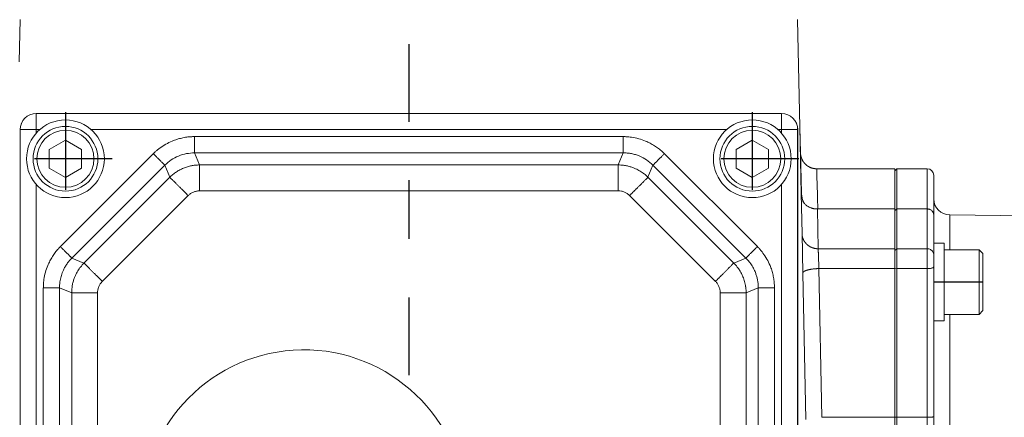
# Model space of a CAD drawing. Header units: metres. Extents: x 6538042 to 13082743, y 6022817 to 12049805.
# Tile 64 of 92: x 6539629.114 to 6539630.795, y 6024207.672 to 6024208.351. Entities that reach past the tile are written whole.
import ezdxf

# ---------------------------------------------------------------- set-up
doc = ezdxf.new("R2010")
doc.units = ezdxf.units.M
doc.header["$MEASUREMENT"] = 0
doc.linetypes.add('DOT_CENTER', pattern=[14, 12, -1, 0, -1])
doc.layers.get('0').update_dxf_attribs({"linetype": 'CONTINUOUS', "lineweight": 18})
doc.layers.add('1', color=7, linetype='CONTINUOUS')
doc.layers.add('d-komora zawory', color=7, linetype='CONTINUOUS', lineweight=13)

# ---------------------------------------------------------------- blocks, each defined once
blk = doc.blocks.new('D137B6R1_3__38', base_point=(199.65, 238.54))
at = {"color": 7, "linetype": 'Continuous'}
blk.add_circle((205.65, 244.54), 6, dxfattribs=at)
at = {"layer": '1', "color": 2, "linetype": 'DOT_CENTER'}
for p, q in [((205.65, 251.74), (205.65, 237.34)), ((212.85, 244.54), (198.45, 244.54))]:
    blk.add_line(p, q, dxfattribs=at)
blk = doc.blocks.new('D137B6R1__39', base_point=(199.65, 344.54))
at = {"color": 7, "linetype": 'Continuous'}
blk.add_circle((205.65, 350.54), 6, dxfattribs=at)
at = {"layer": '1', "color": 2, "linetype": 'DOT_CENTER'}
for p, q in [((205.65, 357.74), (205.65, 343.34)), ((212.85, 350.54), (198.45, 350.54))]:
    blk.add_line(p, q, dxfattribs=at)
blk = doc.blocks.new('Zylinderschraube_M6x20_ISO_4762_3__40', base_point=(200.65, 239.54))
at = {"color": 7, "linetype": 'Continuous'}
for p, q in [((203.15, 245.99), (205.65, 247.43)), ((205.65, 247.43), (208.15, 245.99)), ((203.15, 243.1), (203.15, 245.99)), ((208.15, 245.99), (208.15, 243.1)), ((205.65, 241.66), (203.15, 243.1)), ((208.15, 243.1), (205.65, 241.66))]:
    blk.add_line(p, q, dxfattribs=at)
for radius in [5, 4.4]:
    blk.add_circle((205.65, 244.54), radius, dxfattribs=at)
blk = doc.blocks.new('Zylinderschraube_M6x20_ISO_4762_2', base_point=(94.65, 239.54))
at = {"color": 7, "linetype": 'Continuous'}
for p, q in [((97.15, 245.99), (99.65, 247.43)), ((99.65, 247.43), (102.15, 245.99)), ((97.15, 243.1), (97.15, 245.99)), ((102.15, 245.99), (102.15, 243.1)), ((99.65, 241.66), (97.15, 243.1)), ((102.15, 243.1), (99.65, 241.66))]:
    blk.add_line(p, q, dxfattribs=at)
for radius in [5, 4.4]:
    blk.add_circle((99.65, 244.54), radius, dxfattribs=at)
blk = doc.blocks.new('D137B6R1_2', base_point=(93.65, 238.54))
at = {"color": 7, "linetype": 'Continuous'}
blk.add_circle((99.65, 244.54), 6, dxfattribs=at)
at = {"layer": '1', "color": 2, "linetype": 'DOT_CENTER'}
for p, q in [((99.65, 251.74), (99.65, 237.34)), ((106.85, 244.54), (92.45, 244.54))]:
    blk.add_line(p, q, dxfattribs=at)
blk = doc.blocks.new('Zylinderschraube_M6x20_ISO_4762__41', base_point=(200.65, 345.54))
at = {"color": 7, "linetype": 'Continuous'}
for p, q in [((203.15, 351.99), (205.65, 353.43)), ((205.65, 353.43), (208.15, 351.99)), ((203.15, 349.1), (203.15, 351.99)), ((208.15, 351.99), (208.15, 349.1)), ((205.65, 347.66), (203.15, 349.1)), ((208.15, 349.1), (205.65, 347.66))]:
    blk.add_line(p, q, dxfattribs=at)
for radius in [5, 4.4]:
    blk.add_circle((205.65, 350.54), radius, dxfattribs=at)
blk = doc.blocks.new('Cover_Signaling_Device__42', base_point=(92.65, 237.54))
at = {"color": 7, "linetype": 'Continuous'}
for p, q in [((210.15, 357.54), (95.15, 357.54)), ((92.65, 355.04), (92.65, 240.04)), ((212.65, 316.49), (212.65, 355.04)), ((212.65, 311.88), (212.65, 316.49)), ((212.65, 305.88), (212.65, 311.88)), ((212.65, 301.49), (212.65, 305.88)), ((212.65, 240.04), (212.65, 301.49)), ((161.44, 296.77), (171.3, 300.36)), ((173.45, 298.85), (173.45, 293.23)), ((159.45, 296.04), (161.44, 296.77)), ((159.45, 296.04), (161.44, 295.32)), ((161.44, 295.32), (171.3, 291.73)), ((95.15, 237.54), (133.05, 237.54)), ((133.05, 237.54), (134.02, 237.54)), ((134.02, 237.54), (135.7, 237.54)), ((135.7, 237.54), (139.57, 237.54)), ((139.57, 237.54), (165.73, 237.54)), ((165.73, 237.54), (169.6, 237.54)), ((169.6, 237.54), (171.28, 237.54)), ((171.28, 237.54), (172.25, 237.54)), ((172.25, 237.54), (210.15, 237.54))]:
    blk.add_line(p, q, dxfattribs=at)
at = {"color": 2, "linetype": 'Continuous'}
for p, q in [((95.15, 357.54), (95.15, 355.04)), ((210.15, 357.54), (210.15, 355.04)), ((92.65, 355.04), (95.15, 355.04)), ((95.15, 354.51), (95.15, 355.04)), ((95.15, 355.04), (95.68, 355.04)), ((103.62, 355.04), (201.68, 355.04)), ((209.62, 355.04), (210.15, 355.04)), ((212.65, 355.04), (210.15, 355.04)), ((210.15, 355.04), (210.15, 354.51)), ((119.57, 353.96), (185.73, 353.96)), ((98.87, 336.98), (113.21, 351.32)), ((119.57, 351.46), (185.73, 351.46)), ((119.57, 351.46), (120.35, 349.59)), ((184.95, 349.59), (185.73, 351.46)), ((192.09, 351.32), (206.43, 336.98)), ((100.64, 335.21), (114.98, 349.56)), ((114.98, 349.56), (115.75, 347.68)), ((120.35, 349.59), (184.95, 349.59)), ((189.55, 347.68), (190.32, 349.56)), ((190.32, 349.56), (204.66, 335.21)), ((95.15, 248.51), (95.15, 346.57)), ((102.51, 334.44), (115.75, 347.68)), ((189.55, 347.68), (202.79, 334.44)), ((210.15, 346.57), (210.15, 248.51)), ((120.35, 345.59), (184.95, 345.59)), ((105.34, 331.61), (118.58, 344.86)), ((186.72, 344.86), (199.96, 331.61)), ((102.51, 334.44), (100.64, 335.21)), ((202.79, 334.44), (204.66, 335.21)), ((96.23, 264.47), (96.23, 330.62)), ((98.73, 264.47), (98.73, 330.62)), ((100.61, 329.84), (98.73, 330.62)), ((100.61, 329.84), (100.61, 265.24)), ((104.61, 329.84), (104.61, 265.24)), ((200.69, 329.84), (200.69, 265.24)), ((204.69, 329.84), (206.57, 330.62)), ((204.69, 329.84), (204.69, 265.24)), ((206.57, 330.62), (206.57, 264.47)), ((209.07, 330.62), (209.07, 264.47)), ((98.73, 264.47), (100.61, 265.24)), ((206.57, 264.47), (204.69, 265.24)), ((105.34, 263.48), (118.58, 250.23)), ((186.72, 250.23), (199.96, 263.48)), ((100.64, 259.87), (102.51, 260.65)), ((100.64, 259.87), (114.98, 245.53)), ((102.51, 260.65), (115.75, 247.4)), ((189.55, 247.4), (202.79, 260.65)), ((190.32, 245.53), (204.66, 259.87)), ((204.66, 259.87), (202.79, 260.65)), ((98.87, 258.11), (113.21, 243.76)), ((192.09, 243.76), (206.43, 258.11)), ((184.95, 249.5), (120.35, 249.5)), ((115.75, 247.4), (114.98, 245.53)), ((189.55, 247.4), (190.32, 245.53)), ((120.35, 245.5), (119.57, 243.63)), ((184.95, 245.5), (120.35, 245.5)), ((184.95, 245.5), (185.73, 243.63)), ((119.57, 243.63), (185.73, 243.63)), ((95.15, 240.04), (95.15, 240.57)), ((119.57, 241.13), (185.73, 241.13)), ((210.15, 240.57), (210.15, 240.04)), ((92.65, 240.04), (95.15, 240.04)), ((95.15, 237.54), (95.15, 240.04)), ((95.15, 240.04), (95.68, 240.04)), ((103.62, 240.04), (201.68, 240.04)), ((209.62, 240.04), (210.15, 240.04)), ((210.15, 237.54), (210.15, 240.04)), ((212.65, 240.04), (210.15, 240.04))]:
    blk.add_line(p, q, dxfattribs=at)
at = {"color": 7, "linetype": 'Continuous'}
for centre, radius, start, end in [((95.15, 355.04), 2.5, 90, 180), ((210.15, 355.04), 2.5, 0, 90), ((136.45, 296.04), 25, 1.6598, 358.3402), ((171.85, 298.85), 1.6, 0, 110), ((171.85, 293.23), 1.6, 250, 0), ((95.15, 240.04), 2.5, 180, 270), ((210.15, 240.04), 2.5, 270, 0)]:
    blk.add_arc(centre, radius, start, end, dxfattribs=at)
at = {"color": 2, "linetype": 'Continuous'}
for points in [[(119.57, 353.96), (119.35, 353.96), (119.13, 353.95), (118.36, 353.88), (117.6, 353.74), (116.86, 353.54), (116.13, 353.27), (115.13, 352.79), (114.2, 352.18), (113.84, 351.9), (113.5, 351.6), (113.36, 351.47), (113.21, 351.32)], [(119.57, 351.46), (119.57, 351.48), (119.57, 351.51), (119.57, 351.57), (119.57, 351.65), (119.57, 351.76), (119.57, 351.89), (119.57, 352.04), (119.57, 352.22), (119.57, 352.41), (119.57, 352.61), (119.57, 352.83), (119.57, 353.05), (119.57, 353.36), (119.57, 353.66), (119.57, 353.96)], [(185.73, 353.96), (185.73, 353.66), (185.73, 353.36), (185.73, 353.05), (185.73, 352.83), (185.73, 352.61), (185.73, 352.41), (185.73, 352.22), (185.73, 352.04), (185.73, 351.89), (185.73, 351.76), (185.73, 351.65), (185.73, 351.57), (185.73, 351.51), (185.73, 351.48), (185.73, 351.46)], [(192.09, 351.32), (191.93, 351.48), (191.77, 351.63), (191.18, 352.12), (190.54, 352.56), (189.87, 352.95), (189.17, 353.27), (188.12, 353.64), (187.03, 353.86), (186.58, 353.92), (186.13, 353.95), (185.93, 353.96), (185.73, 353.96)], [(113.21, 351.32), (113.53, 351.01), (113.85, 350.68), (114.06, 350.47), (114.26, 350.27), (114.44, 350.09), (114.57, 349.97), (114.67, 349.86), (114.77, 349.77), (114.84, 349.69), (114.9, 349.64), (114.94, 349.59), (114.97, 349.57), (114.98, 349.56)], [(119.57, 351.46), (118.31, 351.33), (117.09, 350.96), (115.96, 350.36), (114.98, 349.56)], [(190.32, 349.56), (189.34, 350.37), (188.21, 350.97), (187.93, 351.08), (187.61, 351.18), (187.29, 351.27), (186.99, 351.34), (186.36, 351.43), (185.73, 351.46)], [(192.09, 351.32), (191.77, 351.01), (191.45, 350.68), (191.24, 350.47), (191.04, 350.27), (190.86, 350.09), (190.73, 349.97), (190.63, 349.86), (190.53, 349.77), (190.46, 349.69), (190.4, 349.64), (190.36, 349.59), (190.33, 349.57), (190.32, 349.56)], [(115.75, 347.68), (116.23, 348.11), (116.74, 348.49), (117.28, 348.82), (117.86, 349.09), (118.46, 349.31), (119.08, 349.46), (119.66, 349.55), (120.35, 349.59)], [(120.35, 349.59), (120.35, 349.56), (120.35, 349.5), (120.35, 349.41), (120.35, 349.28), (120.35, 349.11), (120.35, 348.9), (120.35, 348.65), (120.35, 348.38), (120.35, 348.07), (120.35, 347.74), (120.35, 347.4), (120.35, 347.04), (120.35, 346.55), (120.35, 346.06), (120.35, 345.59)], [(184.95, 345.59), (184.95, 346.06), (184.95, 346.55), (184.95, 347.04), (184.95, 347.4), (184.95, 347.74), (184.95, 348.07), (184.95, 348.38), (184.95, 348.65), (184.95, 348.9), (184.95, 349.11), (184.95, 349.28), (184.95, 349.41), (184.95, 349.5), (184.95, 349.56), (184.95, 349.59)], [(184.95, 349.59), (185.35, 349.57), (185.75, 349.54), (186.07, 349.49), (186.37, 349.43), (186.91, 349.28), (187.44, 349.09), (188.16, 348.74), (188.83, 348.3), (188.89, 348.26), (188.94, 348.22), (189.25, 347.96), (189.55, 347.68)], [(118.58, 344.86), (118.08, 345.36), (117.56, 345.88), (117.22, 346.22), (116.9, 346.54), (116.61, 346.83), (116.41, 347.02), (116.24, 347.2), (116.1, 347.34), (115.98, 347.46), (115.88, 347.56), (115.81, 347.62), (115.77, 347.67), (115.75, 347.68)], [(189.55, 347.68), (189.53, 347.67), (189.49, 347.62), (189.42, 347.56), (189.32, 347.46), (189.2, 347.34), (189.06, 347.2), (188.89, 347.02), (188.69, 346.83), (188.4, 346.54), (188.08, 346.22), (187.74, 345.88), (187.22, 345.36), (186.72, 344.86)], [(118.58, 344.86), (118.76, 345.02), (118.96, 345.17), (119.15, 345.28), (119.39, 345.4), (119.6, 345.47), (119.86, 345.54), (120.1, 345.58), (120.35, 345.59)], [(184.95, 345.59), (185.44, 345.54), (185.91, 345.4), (186.11, 345.3), (186.34, 345.17), (186.54, 345.02), (186.72, 344.86)], [(98.87, 336.98), (98.72, 336.82), (98.57, 336.66), (98.07, 336.07), (97.63, 335.43), (97.25, 334.76), (96.92, 334.06), (96.56, 333.01), (96.33, 331.92), (96.28, 331.47), (96.24, 331.02), (96.24, 330.82), (96.23, 330.62)], [(100.64, 335.21), (100.63, 335.23), (100.6, 335.25), (100.56, 335.29), (100.5, 335.35), (100.42, 335.43), (100.33, 335.52), (100.22, 335.63), (100.1, 335.75), (99.92, 335.93), (99.72, 336.13), (99.51, 336.34), (99.19, 336.66), (98.87, 336.98)], [(204.66, 335.21), (204.67, 335.23), (204.7, 335.25), (204.74, 335.29), (204.8, 335.35), (204.88, 335.43), (204.97, 335.52), (205.08, 335.63), (205.2, 335.75), (205.38, 335.93), (205.58, 336.13), (205.79, 336.34), (206.11, 336.66), (206.43, 336.98)], [(209.07, 330.62), (209.06, 330.84), (209.05, 331.06), (208.98, 331.83), (208.85, 332.59), (208.65, 333.34), (208.38, 334.06), (207.89, 335.06), (207.28, 335.99), (207.01, 336.35), (206.71, 336.69), (206.57, 336.84), (206.43, 336.98)], [(100.64, 335.21), (100.53, 335.1), (100.42, 334.98), (100.06, 334.56), (99.74, 334.1), (99.46, 333.61), (99.23, 333.11), (98.97, 332.35), (98.8, 331.56), (98.76, 331.24), (98.74, 330.91), (98.74, 330.77), (98.73, 330.62)], [(100.61, 329.84), (100.62, 330.25), (100.66, 330.65), (100.7, 330.96), (100.76, 331.27), (100.91, 331.81), (101.1, 332.33), (101.45, 333.05), (101.89, 333.73), (101.93, 333.78), (101.98, 333.83), (102.23, 334.14), (102.51, 334.44)], [(102.51, 334.44), (102.53, 334.42), (102.57, 334.38), (102.64, 334.31), (102.73, 334.22), (102.85, 334.1), (103, 333.95), (103.17, 333.78), (103.36, 333.58), (103.66, 333.29), (103.97, 332.97), (104.31, 332.64), (104.83, 332.12), (105.34, 331.61)], [(202.79, 334.44), (202.77, 334.42), (202.73, 334.38), (202.66, 334.31), (202.57, 334.22), (202.45, 334.1), (202.3, 333.95), (202.13, 333.78), (201.94, 333.58), (201.64, 333.29), (201.33, 332.97), (200.99, 332.64), (200.47, 332.12), (199.96, 331.61)], [(202.79, 334.44), (203.07, 334.14), (203.32, 333.83), (203.51, 333.58), (203.68, 333.32), (203.96, 332.84), (204.2, 332.33), (204.46, 331.57), (204.62, 330.78), (204.63, 330.72), (204.64, 330.65), (204.68, 330.25), (204.69, 329.84)], [(206.57, 330.62), (206.56, 330.78), (206.56, 330.94), (206.51, 331.49), (206.41, 332.04), (206.26, 332.58), (206.07, 333.11), (205.72, 333.83), (205.28, 334.5), (205.08, 334.76), (204.87, 335), (204.77, 335.11), (204.66, 335.21)], [(104.61, 329.84), (104.62, 330.11), (104.65, 330.33), (104.71, 330.55), (104.8, 330.8), (104.9, 331.02), (105.03, 331.23), (105.19, 331.45), (105.34, 331.61)], [(199.96, 331.61), (200.13, 331.43), (200.27, 331.23), (200.4, 331.02), (200.5, 330.8), (200.59, 330.57), (200.65, 330.33), (200.68, 330.09), (200.69, 329.84)], [(96.23, 330.62), (96.53, 330.62), (96.84, 330.62), (97.14, 330.62), (97.37, 330.62), (97.58, 330.62), (97.79, 330.62), (97.98, 330.62), (98.15, 330.62), (98.3, 330.62), (98.43, 330.62), (98.54, 330.62), (98.62, 330.62), (98.68, 330.62), (98.72, 330.62), (98.73, 330.62)], [(104.61, 329.84), (104.13, 329.84), (103.64, 329.84), (103.16, 329.84), (102.8, 329.84), (102.45, 329.84), (102.12, 329.84), (101.82, 329.84), (101.54, 329.84), (101.3, 329.84), (101.09, 329.84), (100.92, 329.84), (100.79, 329.84), (100.69, 329.84), (100.63, 329.84), (100.61, 329.84)], [(200.69, 329.84), (201.17, 329.84), (201.66, 329.84), (202.14, 329.84), (202.5, 329.84), (202.85, 329.84), (203.18, 329.84), (203.48, 329.84), (203.76, 329.84), (204, 329.84), (204.21, 329.84), (204.38, 329.84), (204.51, 329.84), (204.61, 329.84), (204.67, 329.84), (204.69, 329.84)], [(209.07, 330.62), (208.77, 330.62), (208.46, 330.62), (208.16, 330.62), (207.93, 330.62), (207.72, 330.62), (207.51, 330.62), (207.32, 330.62), (207.15, 330.62), (207, 330.62), (206.87, 330.62), (206.76, 330.62), (206.68, 330.62), (206.62, 330.62), (206.58, 330.62), (206.57, 330.62)], [(98.73, 264.47), (98.72, 264.47), (98.68, 264.47), (98.62, 264.47), (98.54, 264.47), (98.43, 264.47), (98.3, 264.47), (98.15, 264.47), (97.98, 264.47), (97.79, 264.47), (97.58, 264.47), (97.37, 264.47), (97.14, 264.47), (96.84, 264.47), (96.53, 264.47), (96.23, 264.47)], [(96.23, 264.47), (96.24, 264.25), (96.25, 264.03), (96.32, 263.26), (96.45, 262.5), (96.65, 261.75), (96.92, 261.02), (97.41, 260.02), (98.02, 259.09), (98.29, 258.74), (98.59, 258.4), (98.73, 258.25), (98.87, 258.11)], [(98.73, 264.47), (98.74, 264.31), (98.74, 264.15), (98.79, 263.59), (98.89, 263.04), (99.04, 262.51), (99.23, 261.98), (99.58, 261.26), (100.02, 260.59), (100.22, 260.33), (100.43, 260.08), (100.53, 259.98), (100.64, 259.87)], [(102.51, 260.65), (102.23, 260.94), (101.98, 261.25), (101.79, 261.5), (101.62, 261.77), (101.34, 262.25), (101.1, 262.76), (100.84, 263.52), (100.68, 264.3), (100.67, 264.37), (100.66, 264.44), (100.62, 264.84), (100.61, 265.24)], [(100.61, 265.24), (100.63, 265.24), (100.69, 265.24), (100.79, 265.24), (100.92, 265.24), (101.09, 265.24), (101.3, 265.24), (101.54, 265.24), (101.82, 265.24), (102.12, 265.24), (102.45, 265.24), (102.8, 265.24), (103.16, 265.24), (103.64, 265.24), (104.13, 265.24), (104.61, 265.24)], [(105.34, 263.48), (105.16, 263.67), (105.03, 263.85), (104.91, 264.05), (104.8, 264.29), (104.71, 264.54), (104.65, 264.75), (104.62, 265.02), (104.61, 265.24)], [(200.69, 265.24), (200.68, 264.98), (200.65, 264.76), (200.59, 264.52), (200.5, 264.29), (200.39, 264.05), (200.27, 263.85), (200.13, 263.66), (199.96, 263.48)], [(204.69, 265.24), (204.67, 265.24), (204.61, 265.24), (204.51, 265.24), (204.38, 265.24), (204.21, 265.24), (204, 265.24), (203.76, 265.24), (203.48, 265.24), (203.18, 265.24), (202.85, 265.24), (202.5, 265.24), (202.14, 265.24), (201.66, 265.24), (201.17, 265.24), (200.69, 265.24)], [(204.69, 265.24), (204.57, 263.98), (204.2, 262.76), (203.93, 262.18), (203.6, 261.63), (203.25, 261.16), (202.79, 260.65)], [(204.66, 259.87), (204.77, 259.99), (204.88, 260.1), (205.24, 260.53), (205.56, 260.99), (205.84, 261.47), (206.07, 261.98), (206.33, 262.74), (206.5, 263.53), (206.54, 263.85), (206.56, 264.17), (206.56, 264.32), (206.57, 264.47)], [(206.43, 258.11), (206.58, 258.26), (206.73, 258.42), (207.23, 259.02), (207.67, 259.65), (208.05, 260.32), (208.38, 261.02), (208.74, 262.08), (208.97, 263.17), (209.02, 263.61), (209.06, 264.06), (209.06, 264.26), (209.07, 264.47)], [(209.07, 264.47), (208.77, 264.47), (208.46, 264.47), (208.16, 264.47), (207.93, 264.47), (207.72, 264.47), (207.51, 264.47), (207.32, 264.47), (207.15, 264.47), (207, 264.47), (206.87, 264.47), (206.76, 264.47), (206.68, 264.47), (206.62, 264.47), (206.58, 264.47), (206.57, 264.47)], [(102.51, 260.65), (102.53, 260.67), (102.57, 260.71), (102.64, 260.77), (102.73, 260.87), (102.85, 260.99), (103, 261.14), (103.17, 261.31), (103.36, 261.5), (103.66, 261.79), (103.97, 262.11), (104.31, 262.45), (104.83, 262.97), (105.34, 263.48)], [(202.79, 260.65), (202.77, 260.67), (202.73, 260.71), (202.66, 260.77), (202.57, 260.87), (202.45, 260.99), (202.3, 261.14), (202.13, 261.31), (201.94, 261.5), (201.64, 261.79), (201.33, 262.11), (200.99, 262.45), (200.47, 262.97), (199.96, 263.48)], [(98.87, 258.11), (99.19, 258.42), (99.51, 258.75), (99.72, 258.96), (99.92, 259.16), (100.1, 259.34), (100.22, 259.46), (100.33, 259.57), (100.42, 259.66), (100.5, 259.73), (100.56, 259.79), (100.6, 259.84), (100.63, 259.86), (100.64, 259.87)], [(204.66, 259.87), (204.67, 259.86), (204.7, 259.84), (204.74, 259.79), (204.8, 259.73), (204.88, 259.66), (204.97, 259.57), (205.08, 259.46), (205.2, 259.34), (205.38, 259.16), (205.58, 258.96), (205.79, 258.75), (206.11, 258.42), (206.43, 258.11)], [(115.75, 247.4), (115.77, 247.42), (115.81, 247.46), (115.88, 247.53), (115.98, 247.62), (116.1, 247.74), (116.24, 247.89), (116.41, 248.06), (116.61, 248.26), (116.9, 248.55), (117.22, 248.87), (117.56, 249.21), (118.08, 249.72), (118.58, 250.23)], [(120.35, 249.5), (120.1, 249.51), (119.86, 249.55), (119.62, 249.61), (119.39, 249.69), (119.19, 249.78), (118.96, 249.92), (118.75, 250.08), (118.58, 250.23)], [(120.35, 249.5), (120.35, 249.02), (120.35, 248.54), (120.35, 248.05), (120.35, 247.69), (120.35, 247.34), (120.35, 247.01), (120.35, 246.71), (120.35, 246.43), (120.35, 246.19), (120.35, 245.98), (120.35, 245.81), (120.35, 245.68), (120.35, 245.58), (120.35, 245.53), (120.35, 245.5)], [(186.72, 250.23), (186.52, 250.05), (186.34, 249.92), (186.13, 249.79), (185.91, 249.69), (185.7, 249.61), (185.44, 249.55), (185.17, 249.51), (184.95, 249.5)], [(184.95, 249.5), (184.95, 249.02), (184.95, 248.54), (184.95, 248.05), (184.95, 247.69), (184.95, 247.34), (184.95, 247.01), (184.95, 246.71), (184.95, 246.43), (184.95, 246.19), (184.95, 245.98), (184.95, 245.81), (184.95, 245.68), (184.95, 245.58), (184.95, 245.53), (184.95, 245.5)], [(189.55, 247.4), (189.53, 247.42), (189.49, 247.46), (189.42, 247.53), (189.32, 247.62), (189.2, 247.74), (189.06, 247.89), (188.89, 248.06), (188.69, 248.26), (188.4, 248.55), (188.08, 248.87), (187.74, 249.21), (187.22, 249.72), (186.72, 250.23)], [(120.35, 245.5), (119.95, 245.51), (119.55, 245.55), (119.23, 245.6), (118.93, 245.66), (118.39, 245.8), (117.86, 246), (117.14, 246.35), (116.47, 246.79), (116.41, 246.83), (116.36, 246.87), (116.05, 247.13), (115.75, 247.4)], [(189.55, 247.4), (189.25, 247.13), (188.94, 246.87), (188.69, 246.68), (188.43, 246.51), (187.94, 246.23), (187.44, 246), (186.68, 245.73), (185.89, 245.57), (185.82, 245.56), (185.75, 245.55), (185.35, 245.51), (184.95, 245.5)], [(114.98, 245.53), (114.97, 245.52), (114.94, 245.49), (114.9, 245.45), (114.84, 245.39), (114.77, 245.32), (114.67, 245.23), (114.57, 245.12), (114.44, 245), (114.26, 244.81), (114.06, 244.61), (113.85, 244.4), (113.53, 244.08), (113.21, 243.76)], [(114.98, 245.53), (115.09, 245.42), (115.21, 245.31), (115.64, 244.95), (116.1, 244.64), (116.58, 244.36), (117.09, 244.12), (117.85, 243.86), (118.63, 243.7), (118.96, 243.66), (119.28, 243.63), (119.43, 243.63), (119.57, 243.63)], [(185.73, 243.63), (185.89, 243.63), (186.04, 243.64), (186.6, 243.69), (187.15, 243.78), (187.69, 243.93), (188.21, 244.12), (188.93, 244.47), (189.61, 244.91), (189.86, 245.11), (190.11, 245.33), (190.22, 245.43), (190.32, 245.53)], [(192.09, 243.76), (191.77, 244.08), (191.45, 244.4), (191.24, 244.61), (191.04, 244.81), (190.86, 245), (190.73, 245.12), (190.63, 245.23), (190.53, 245.32), (190.46, 245.39), (190.4, 245.45), (190.36, 245.49), (190.33, 245.52), (190.32, 245.53)], [(113.21, 243.76), (113.37, 243.61), (113.53, 243.46), (114.12, 242.97), (114.76, 242.52), (115.43, 242.14), (116.13, 241.81), (117.18, 241.45), (118.27, 241.22), (118.72, 241.17), (119.17, 241.14), (119.37, 241.13), (119.57, 241.13)], [(119.57, 243.63), (119.57, 243.61), (119.57, 243.57), (119.57, 243.52), (119.57, 243.43), (119.57, 243.33), (119.57, 243.2), (119.57, 243.04), (119.57, 242.87), (119.57, 242.68), (119.57, 242.48), (119.57, 242.26), (119.57, 242.03), (119.57, 241.73), (119.57, 241.42), (119.57, 241.13)], [(185.73, 241.13), (185.95, 241.13), (186.17, 241.14), (186.94, 241.21), (187.7, 241.35), (188.44, 241.55), (189.17, 241.81), (190.17, 242.3), (191.1, 242.91), (191.46, 243.19), (191.8, 243.48), (191.94, 243.62), (192.09, 243.76)], [(185.73, 241.13), (185.73, 241.42), (185.73, 241.73), (185.73, 242.03), (185.73, 242.26), (185.73, 242.48), (185.73, 242.68), (185.73, 242.87), (185.73, 243.04), (185.73, 243.2), (185.73, 243.33), (185.73, 243.43), (185.73, 243.52), (185.73, 243.57), (185.73, 243.61), (185.73, 243.63)]]:
    blk.add_spline(points, degree=3, dxfattribs=at)
blk = doc.blocks.new('Zylinderschraube_M6x20_ISO_4762_1', base_point=(94.65, 345.54))
at = {"color": 7, "linetype": 'Continuous'}
for p, q in [((97.15, 351.99), (99.65, 353.43)), ((99.65, 353.43), (102.15, 351.99)), ((97.15, 349.1), (97.15, 351.99)), ((102.15, 351.99), (102.15, 349.1)), ((99.65, 347.66), (97.15, 349.1)), ((102.15, 349.1), (99.65, 347.66))]:
    blk.add_line(p, q, dxfattribs=at)
for radius in [5, 4.4]:
    blk.add_circle((99.65, 350.54), radius, dxfattribs=at)
blk = doc.blocks.new('D137B6R1_1', base_point=(93.65, 344.54))
at = {"color": 7, "linetype": 'Continuous'}
blk.add_circle((99.65, 350.54), 6, dxfattribs=at)
at = {"layer": '1', "color": 2, "linetype": 'DOT_CENTER'}
for p, q in [((99.65, 357.74), (99.65, 343.34)), ((106.85, 350.54), (92.45, 350.54))]:
    blk.add_line(p, q, dxfattribs=at)
blk = doc.blocks.new('Cover_Signaling_Device__43', base_point=(92.65, 237.54))
for name, p in [('D137B6R1_1', (93.65, 344.54)), ('Cover_Signaling_Device__42', (92.65, 237.54)), ('D137B6R1__39', (199.65, 344.54)), ('Zylinderschraube_M6x20_ISO_4762_1', (94.65, 345.54)), ('Zylinderschraube_M6x20_ISO_4762__41', (200.65, 345.54)), ('D137B6R1_2', (93.65, 238.54)), ('D137B6R1_3__38', (199.65, 238.54)), ('Zylinderschraube_M6x20_ISO_4762_2', (94.65, 239.54)), ('Zylinderschraube_M6x20_ISO_4762_3__40', (200.65, 239.54))]:
    blk.add_blockref(name, p)
blk = doc.blocks.new('Select_Cover_Pos_Recording__44', base_point=(92.65, 237.54))
blk.add_blockref('Cover_Signaling_Device__43', (92.65, 237.54))
blk = doc.blocks.new('Schraube_M_6x16_DIN_912_1__57', base_point=(235.25, 326.49))
at = {"color": 7, "linetype": 'Continuous'}
for p, q in [((240.65, 336.49), (235.25, 336.49)), ((235.25, 336.49), (235.25, 334.49)), ((240.65, 328.99), (240.65, 336.49)), ((241.25, 335.89), (240.65, 336.49)), ((241.25, 332.94), (241.25, 335.89)), ((235.25, 334.49), (235.25, 331.49)), ((241.25, 330.05), (241.25, 332.94)), ((235.25, 331.49), (235.25, 328.99)), ((241.25, 329.29), (241.25, 330.05)), ((235.25, 328.99), (235.25, 328.49)), ((235.25, 328.49), (235.25, 326.49)), ((240.65, 326.49), (240.65, 328.99)), ((241.25, 327.09), (241.25, 329.29)), ((241.25, 327.09), (240.65, 326.49)), ((240.65, 326.49), (235.25, 326.49))]:
    blk.add_line(p, q, dxfattribs=at)
blk = doc.blocks.new('Schraube_M_6x16_DIN_912__58', base_point=(235.25, 326.49))
at = {"color": 7, "linetype": 'Continuous'}
for p, q in [((240.65, 336.49), (235.25, 336.49)), ((235.25, 336.49), (235.25, 334.49)), ((240.65, 328.99), (240.65, 336.49)), ((241.25, 335.89), (240.65, 336.49)), ((241.25, 332.94), (241.25, 335.89)), ((235.25, 334.49), (235.25, 331.49)), ((241.25, 330.05), (241.25, 332.94)), ((235.25, 331.49), (235.25, 328.99)), ((241.25, 329.29), (241.25, 330.05)), ((235.25, 328.99), (235.25, 328.49)), ((235.25, 328.49), (235.25, 326.49)), ((240.65, 326.49), (240.65, 328.99)), ((241.25, 327.09), (241.25, 329.29)), ((241.25, 327.09), (240.65, 326.49)), ((240.65, 326.49), (235.25, 326.49))]:
    blk.add_line(p, q, dxfattribs=at)
at = {"layer": '1', "color": 2, "linetype": 'DOT_CENTER'}
blk.add_line((241.25, 331.49), (233.65, 331.49), dxfattribs=at)
blk = doc.blocks.new('Scheibe_A_6_4_DIN_125__59', base_point=(233.65, 325.49))
at = {"color": 7, "linetype": 'Continuous'}
for p, q in [((233.65, 337.49), (235.25, 337.49)), ((233.65, 335.67), (233.65, 337.49)), ((235.25, 337.49), (235.25, 336.49)), ((235.25, 336.49), (235.25, 334.49)), ((233.65, 334.49), (233.65, 335.67)), ((233.65, 333.84), (233.65, 334.49)), ((235.25, 334.49), (235.25, 331.49)), ((233.65, 333.84), (233.65, 331.49)), ((233.65, 331.49), (233.65, 325.49)), ((235.25, 331.49), (235.25, 328.99)), ((235.25, 328.99), (235.25, 328.49)), ((235.25, 328.49), (235.25, 326.49)), ((233.65, 325.49), (235.25, 325.49)), ((235.25, 326.49), (235.25, 325.49))]:
    blk.add_line(p, q, dxfattribs=at)
blk = doc.blocks.new('Scheibe_A_6_4_DIN_125_2__60', base_point=(233.65, 325.49))
at = {"color": 7, "linetype": 'Continuous'}
for p, q in [((233.65, 337.49), (235.25, 337.49)), ((233.65, 335.67), (233.65, 337.49)), ((235.25, 337.49), (235.25, 336.49)), ((235.25, 336.49), (235.25, 334.49)), ((233.65, 334.49), (233.65, 335.67)), ((233.65, 333.84), (233.65, 334.49)), ((235.25, 334.49), (235.25, 331.49)), ((233.65, 333.84), (233.65, 331.49)), ((233.65, 331.49), (233.65, 325.49)), ((235.25, 331.49), (235.25, 328.99)), ((235.25, 328.99), (235.25, 328.49)), ((235.25, 328.49), (235.25, 326.49)), ((233.65, 325.49), (235.25, 325.49)), ((235.25, 326.49), (235.25, 325.49))]:
    blk.add_line(p, q, dxfattribs=at)
blk = doc.blocks.new('Hand_Crank_Size_1__65', base_point=(227.65, 256.03))
at = {"color": 7, "linetype": 'Continuous'}
for p, q in [((227.65, 348.69), (227.95, 348.99)), ((227.65, 348.69), (227.65, 342.79)), ((227.95, 348.99), (232.65, 348.99)), ((227.95, 348.99), (227.95, 342.79)), ((233.65, 347.99), (233.65, 344.36)), ((233.65, 344.36), (233.65, 341.87)), ((227.65, 342.51), (227.65, 342.79)), ((227.65, 336.64), (227.65, 342.51)), ((232.65, 342.79), (227.95, 342.79)), ((227.95, 336.64), (227.95, 342.79)), ((233.65, 337.49), (233.65, 341.87)), ((281.23, 341.27), (236.12, 341.86)), ((233.65, 335.67), (233.65, 337.49)), ((227.65, 336.35), (227.65, 336.64)), ((227.65, 333.66), (227.65, 336.35)), ((227.95, 333.58), (227.95, 336.64)), ((233.65, 334.49), (233.65, 335.67)), ((233.65, 333.84), (233.65, 334.49)), ((227.65, 333.58), (227.65, 333.66)), ((227.65, 310.65), (227.65, 333.58)), ((227.95, 333.58), (227.95, 310.62)), ((233.65, 333.84), (233.65, 331.49)), ((233.65, 331.49), (233.65, 325.49)), ((233.65, 325.49), (233.65, 310.73)), ((227.65, 310.62), (227.65, 310.65)), ((227.65, 310.62), (227.65, 273.81)), ((232.65, 310.62), (227.95, 310.62)), ((227.95, 310.62), (227.95, 273.57)), ((233.65, 310.73), (233.65, 274.38))]:
    blk.add_line(p, q, dxfattribs=at)
at = {"color": 2, "linetype": 'Continuous'}
for p, q in [((232.65, 348.99), (232.65, 342.79)), ((232.65, 336.64), (232.65, 342.79)), ((236.12, 336.49), (236.12, 341.86)), ((227.65, 336.35), (227.95, 336.64)), ((232.65, 336.64), (227.95, 336.64)), ((232.65, 333.58), (232.65, 336.64)), ((227.95, 333.58), (227.65, 333.66)), ((232.65, 333.58), (227.95, 333.58)), ((232.65, 333.58), (232.65, 310.62)), ((236.12, 276.13), (236.12, 326.49)), ((232.65, 310.62), (232.65, 273.57))]:
    blk.add_line(p, q, dxfattribs=at)
at = {"color": 7, "linetype": 'Continuous'}
for centre, radius, start, end in [((232.65, 347.99), 1, 0, 90), ((236.15, 344.36), 2.5, 180, 269.25)]:
    blk.add_arc(centre, radius, start, end, dxfattribs=at)
for points in [[(227.95, 342.79), (227.87, 342.72), (227.8, 342.65), (227.72, 342.58), (227.65, 342.51)], [(232.65, 342.79), (232.74, 342.79), (232.85, 342.77), (232.95, 342.75), (233.04, 342.72), (233.21, 342.63), (233.36, 342.52), (233.42, 342.46), (233.48, 342.38), (233.53, 342.31), (233.57, 342.22), (233.61, 342.13), (233.63, 342.05), (233.64, 341.96), (233.65, 341.87)], [(227.65, 310.65), (227.73, 310.65), (227.8, 310.64), (227.87, 310.63), (227.95, 310.62)], [(233.65, 310.73), (233.64, 310.72), (233.63, 310.71), (233.6, 310.7), (233.57, 310.69), (233.52, 310.68), (233.45, 310.66), (233.36, 310.65), (233.21, 310.64), (233.04, 310.63), (232.95, 310.63), (232.85, 310.62), (232.74, 310.62), (232.65, 310.62)]]:
    blk.add_spline(points, degree=3, dxfattribs=at)
at = {"color": 2, "linetype": 'Continuous'}
for points in [[(232.65, 336.64), (232.91, 336.61), (233.15, 336.51), (233.36, 336.36), (233.52, 336.16), (233.62, 335.92), (233.65, 335.67)], [(232.65, 333.58), (232.91, 333.59), (233.15, 333.61), (233.36, 333.65), (233.52, 333.71), (233.62, 333.77), (233.65, 333.84)]]:
    blk.add_spline(points, degree=3, dxfattribs=at)
blk = doc.blocks.new('Flange_F10__75', base_point=(74.65, 207.54))
at = {"layer": '1', "color": 2, "linetype": 'DOT_CENTER'}
blk.add_line((152.65, 446.51), (152.65, 202.4), dxfattribs=at)
blk = doc.blocks.new('Gear_Housing__76', base_point=(57.65, 235.54))
at = {"color": 7, "linetype": 'Continuous'}
for p, q in [((92.52, 365.49), (92.65, 372.04)), ((212.65, 372.04), (212.98, 355.43)), ((210.15, 357.54), (95.15, 357.54)), ((92.65, 355.04), (92.65, 240.04)), ((212.65, 316.49), (212.65, 355.04)), ((212.98, 355.43), (213.19, 345.14)), ((213.09, 351.43), (212.98, 355.43)), ((213.25, 345.23), (213.09, 351.43)), ((215.59, 348.99), (227.65, 348.99)), ((227.65, 348.99), (227.65, 348.69)), ((227.65, 348.69), (227.65, 342.79)), ((213.19, 345.14), (213.32, 339.01)), ((227.65, 342.79), (215.76, 342.79)), ((227.65, 342.51), (227.65, 342.79)), ((227.65, 336.64), (227.65, 342.51)), ((213.32, 339.01), (213.44, 332.88)), ((227.65, 336.35), (227.65, 336.64)), ((227.65, 333.66), (227.65, 336.35)), ((213.44, 332.88), (213.89, 310.29)), ((227.65, 333.58), (227.65, 333.66)), ((227.65, 310.65), (227.65, 333.58)), ((212.65, 311.88), (212.65, 316.49)), ((212.65, 305.88), (212.65, 311.88)), ((227.65, 310.62), (216.4, 310.62)), ((227.65, 310.62), (227.65, 310.65)), ((227.65, 310.62), (227.65, 273.81))]:
    blk.add_line(p, q, dxfattribs=at)
at = {"color": 2, "linetype": 'Continuous'}
for p, q in [((215.69, 342.79), (215.81, 336.64)), ((227.65, 336.64), (215.81, 336.64)), ((227.65, 333.58), (215.94, 333.58)), ((215.94, 333.58), (216.4, 310.62))]:
    blk.add_line(p, q, dxfattribs=at)
at = {"color": 7, "linetype": 'Continuous'}
for centre, start, end in [((95.15, 355.04), 90, 180), ((210.15, 355.04), 0, 90)]:
    blk.add_arc(centre, 2.5, start, end, dxfattribs=at)
for points in [[(213.09, 351.43), (213.09, 351.32), (213.1, 351.21), (213.11, 351.15), (213.12, 351.09), (213.13, 351.04), (213.14, 350.98), (213.15, 350.92), (213.17, 350.87), (213.18, 350.81), (213.2, 350.75), (213.22, 350.7), (213.24, 350.64), (213.26, 350.58), (213.28, 350.53), (213.31, 350.47), (213.33, 350.41), (213.36, 350.36), (213.39, 350.3), (213.42, 350.25), (213.45, 350.2), (213.48, 350.14), (213.52, 350.09), (213.56, 350.04), (213.59, 349.99), (213.63, 349.94), (213.67, 349.89), (213.71, 349.84), (213.76, 349.79), (213.8, 349.75), (213.84, 349.7), (213.89, 349.66), (213.94, 349.62), (213.99, 349.58), (214.03, 349.54), (214.08, 349.5), (214.14, 349.46), (214.19, 349.42), (214.24, 349.39), (214.29, 349.36), (214.35, 349.32), (214.4, 349.29), (214.46, 349.26), (214.51, 349.24), (214.57, 349.21), (214.62, 349.19), (214.68, 349.16), (214.74, 349.14), (214.8, 349.12), (214.85, 349.1), (214.91, 349.09), (214.97, 349.07), (215.03, 349.06), (215.08, 349.05), (215.14, 349.03), (215.2, 349.02), (215.25, 349.02), (215.31, 349.01), (215.37, 349), (215.48, 349), (215.59, 348.99)], [(213.19, 345.14), (213.23, 344.75), (213.32, 344.36), (213.47, 344), (213.67, 343.66)], [(213.67, 343.66), (213.57, 343.86), (213.49, 344.03), (213.42, 344.23), (213.37, 344.42), (213.32, 344.63), (213.29, 344.82), (213.26, 345.03), (213.25, 345.23)], [(215.69, 342.79), (215.54, 342.79), (215.39, 342.8), (215.23, 342.82), (215.09, 342.84), (214.95, 342.88), (214.81, 342.92), (214.67, 342.97), (214.54, 343.02), (214.28, 343.15), (214.09, 343.28), (213.88, 343.45), (213.72, 343.6), (213.69, 343.63), (213.67, 343.66)], [(215.69, 342.79), (215.71, 342.79), (215.73, 342.79), (215.74, 342.79), (215.76, 342.79)], [(216.39, 310.62), (216.39, 310.62), (216.4, 310.62)]]:
    blk.add_spline(points, degree=3, dxfattribs=at)
at = {"color": 2, "linetype": 'Continuous'}
for points in [[(215.59, 348.99), (215.61, 348.2), (215.63, 347.41), (215.69, 345.46), (215.76, 342.79)], [(215.81, 336.64), (215.7, 336.64), (215.59, 336.65), (215.54, 336.66), (215.48, 336.66), (215.42, 336.67), (215.36, 336.68), (215.31, 336.69), (215.25, 336.7), (215.19, 336.72), (215.13, 336.73), (215.08, 336.75), (215.02, 336.77), (214.96, 336.78), (214.9, 336.81), (214.85, 336.83), (214.79, 336.85), (214.73, 336.88), (214.68, 336.9), (214.62, 336.93), (214.57, 336.96), (214.51, 336.99), (214.46, 337.02), (214.41, 337.06), (214.36, 337.09), (214.31, 337.13), (214.26, 337.17), (214.21, 337.2), (214.16, 337.25), (214.11, 337.29), (214.06, 337.33), (214.02, 337.37), (213.98, 337.42), (213.93, 337.46), (213.89, 337.51), (213.85, 337.56), (213.81, 337.61), (213.78, 337.66), (213.74, 337.71), (213.71, 337.76), (213.67, 337.81), (213.64, 337.86), (213.61, 337.91), (213.58, 337.97), (213.55, 338.02), (213.53, 338.07), (213.5, 338.13), (213.48, 338.18), (213.46, 338.24), (213.44, 338.29), (213.42, 338.35), (213.41, 338.41), (213.39, 338.46), (213.38, 338.52), (213.36, 338.57), (213.35, 338.63), (213.34, 338.68), (213.34, 338.74), (213.33, 338.79), (213.32, 338.9), (213.32, 339.01)], [(215.81, 336.64), (215.82, 336.6), (215.82, 336.56), (215.82, 336.49), (215.82, 336.41), (215.83, 336.24), (215.84, 336.04), (215.85, 335.82), (215.86, 335.57), (215.87, 335.3), (215.88, 335.01), (215.89, 334.71), (215.9, 334.41), (215.92, 334.13), (215.93, 333.85), (215.93, 333.71), (215.94, 333.58)], [(215.94, 333.58), (215.83, 333.58), (215.71, 333.57), (215.6, 333.57), (215.48, 333.56), (215.37, 333.55), (215.25, 333.54), (215.13, 333.53), (215.02, 333.52), (214.9, 333.5), (214.79, 333.48), (214.68, 333.47), (214.57, 333.45), (214.46, 333.43), (214.36, 333.4), (214.31, 333.39), (214.26, 333.38), (214.21, 333.37), (214.17, 333.35), (214.12, 333.34), (214.08, 333.33), (214.03, 333.32), (213.99, 333.3), (213.95, 333.29), (213.91, 333.27), (213.88, 333.26), (213.84, 333.24), (213.81, 333.23), (213.77, 333.21), (213.74, 333.2), (213.71, 333.18), (213.69, 333.17), (213.66, 333.15), (213.63, 333.14), (213.61, 333.12), (213.58, 333.1), (213.56, 333.08), (213.53, 333.06), (213.51, 333.04), (213.49, 333.02), (213.48, 333), (213.47, 332.98), (213.45, 332.96), (213.45, 332.94), (213.44, 332.92), (213.44, 332.9), (213.44, 332.88)]]:
    blk.add_spline(points, degree=3, dxfattribs=at)
blk = doc.blocks.new('Actuator_Size_1__77', base_point=(-85.65, 207.54))
for name, p in [('Flange_F10__75', (74.65, 207.54)), ('Hand_Crank_Size_1__65', (227.65, 256.03)), ('Gear_Housing__76', (57.65, 235.54)), ('Scheibe_A_6_4_DIN_125__59', (233.65, 325.49)), ('Scheibe_A_6_4_DIN_125_2__60', (233.65, 325.49)), ('Schraube_M_6x16_DIN_912__58', (235.25, 326.49)), ('Schraube_M_6x16_DIN_912_1__57', (235.25, 326.49))]:
    blk.add_blockref(name, p)
blk = doc.blocks.new('1 zawór')
at = {"xscale": 0.01658879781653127, "yscale": 0.01658879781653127, "zscale": 0.01658879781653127}
for name, p in [('Actuator_Size_1__77', (5474688.3774, 5917662.5045)), ('Select_Cover_Pos_Recording__44', (5474691.3352, 5917663.0021))]:
    blk.add_blockref(name, p, dxfattribs=at)

msp = doc.modelspace()

# ---------------------------------------------------------------- block references
at = {"layer": 'd-komora zawory', "xscale": 0.666666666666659, "yscale": 0.666666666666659, "zscale": 0.666666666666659}
msp.add_blockref('1 zawór', (2889834.89156, 2079098.19583), dxfattribs=at)

doc.saveas('drawing.dxf')
